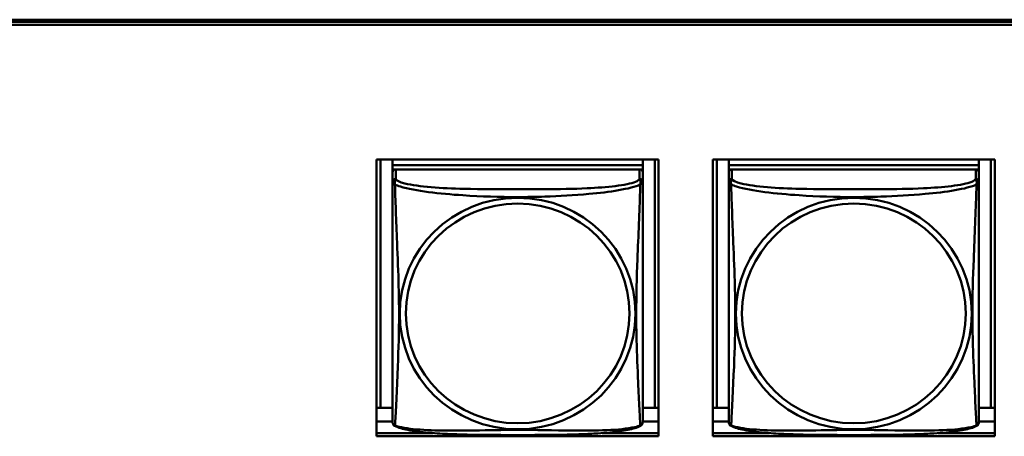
# Model space of a CAD drawing. Header units: inches. Extents: x 0.8 to 75.7, y -7.8 to 49.3.
# Tile 86 of 256: x 50.2 to 52.1, y 9.7 to 10.5. Entities that reach past the tile are written whole.
import ezdxf

# ---------------------------------------------------------------- set-up
doc = ezdxf.new("R2010")
doc.units = ezdxf.units.IN
doc.header["$MEASUREMENT"] = 0
doc.layers.add('Visible Edges(ROSSANSI)', color=7, linetype='Continuous', lineweight=50)
doc.layers.add('Visible Tangent Edges(ROSSANSI)', color=7, linetype='Continuous', lineweight=50)

msp = doc.modelspace()

# ---------------------------------------------------------------- linework, layer by layer
at = {"layer": 'Visible Edges(ROSSANSI)'}
for p, q in [((33.0242, 10.477), (56.0803, 10.477)), ((33.0242, 10.4732), (56.0803, 10.4732)), ((56.0803, 10.4732), (33.0242, 10.4732)), ((56.0803, 10.4672), (33.0242, 10.4672)), ((50.9058, 9.6901), (50.9058, 10.2128)), ((50.9058, 10.2128), (51.4383, 10.2128)), ((50.9132, 9.7437), (50.9132, 10.2128)), ((50.9358, 10.2128), (50.9358, 10.2024)), ((51.4083, 10.2128), (51.4083, 10.2024)), ((51.4309, 10.2128), (51.4309, 9.7437)), ((51.4383, 10.2128), (51.4383, 9.6901)), ((51.5408, 9.6901), (51.5408, 10.2128)), ((51.5408, 10.2128), (52.0732, 10.2128)), ((51.5482, 9.7437), (51.5482, 10.2128)), ((51.5708, 10.2128), (51.5708, 10.2024)), ((52.0432, 10.2128), (52.0432, 10.2024)), ((52.0659, 10.2128), (52.0659, 9.7437)), ((52.0732, 10.2128), (52.0732, 9.6901)), ((51.4083, 10.2024), (50.9358, 10.2024)), ((50.9358, 10.2024), (50.9358, 10.1942)), ((50.9358, 10.2024), (51.4083, 10.2024)), ((50.9358, 10.2024), (50.9358, 10.2024)), ((50.9358, 10.1885), (50.9358, 10.1942)), ((50.9358, 10.1942), (50.9416, 10.1942)), ((51.4024, 10.1942), (50.9418, 10.1942)), ((51.4025, 10.1942), (51.4083, 10.1942)), ((51.4083, 10.2024), (51.4083, 10.1942)), ((51.4083, 10.2024), (51.4083, 10.2024)), ((51.4083, 10.1942), (51.4083, 10.1884)), ((52.0432, 10.2024), (51.5708, 10.2024)), ((51.5708, 10.2024), (51.5708, 10.1942)), ((51.5708, 10.2024), (52.0432, 10.2024)), ((51.5708, 10.2024), (51.5708, 10.2024)), ((51.5708, 10.1885), (51.5708, 10.1942)), ((51.5708, 10.1942), (51.5766, 10.1942)), ((52.0373, 10.1942), (51.5767, 10.1942)), ((52.0374, 10.1942), (52.0432, 10.1942)), ((52.0432, 10.2024), (52.0432, 10.1942)), ((52.0432, 10.2024), (52.0432, 10.2024)), ((52.0432, 10.1942), (52.0432, 10.1884)), ((50.9358, 10.1884), (50.9358, 10.1707)), ((51.4083, 10.1707), (51.4083, 10.1884)), ((51.5708, 10.1884), (51.5708, 10.1707)), ((52.0432, 10.1707), (52.0432, 10.1884)), ((50.9132, 9.7437), (50.9058, 9.744)), ((51.4309, 9.7437), (51.4383, 9.744)), ((51.5482, 9.7437), (51.5408, 9.744)), ((52.0659, 9.7437), (52.0732, 9.744)), ((50.9358, 9.7437), (50.9132, 9.7437)), ((51.4309, 9.7437), (51.4083, 9.7437)), ((51.5708, 9.7437), (51.5482, 9.7437)), ((52.0659, 9.7437), (52.0432, 9.7437)), ((50.9358, 9.718), (50.9058, 9.718)), ((51.4383, 9.718), (51.4083, 9.718)), ((51.5708, 9.718), (51.5408, 9.718)), ((52.0732, 9.718), (52.0432, 9.718)), ((50.9058, 9.6962), (51.0126, 9.6962)), ((51.4383, 9.6901), (50.9058, 9.6901)), ((51.3315, 9.6962), (51.4383, 9.6962)), ((51.5408, 9.6962), (51.6476, 9.6962)), ((52.0732, 9.6901), (51.5408, 9.6901)), ((51.9664, 9.6962), (52.0732, 9.6962))]:
    msp.add_line(p, q, dxfattribs=at)
for centre, start, end in [((50.9496, 9.7178), 180, 189.1496), ((51.3945, 9.7178), 350.8504, 360), ((51.5846, 9.7178), 180, 189.1496), ((52.0295, 9.7178), 350.8504, 360)]:
    msp.add_arc(centre, 0.0138, start, end, dxfattribs=at)
for centre, major_axis, start_param, end_param in [((50.9418, 10.1884), (-0.00591, 0), 4.712389, 6.283185), ((51.4024, 10.1884), (0.00591, 0), 0, 1.570796), ((51.5767, 10.1884), (-0.00591, 0), 4.712389, 6.283185), ((52.0373, 10.1884), (0.00591, 0), 0, 1.570796)]:
    msp.add_ellipse(centre, major_axis=major_axis, ratio=0.981793, start_param=start_param, end_param=end_param, dxfattribs=at)
for points, knots in [([(50.9358, 10.1707), (50.9358, 10.1682), (50.9358, 10.1636), (50.9358, 10.1574), (50.9358, 10.1462), (50.9358, 10.1298), (50.9358, 10.1119), (50.9358, 10.0941), (50.9358, 10.0749), (50.9358, 10.0557), (50.9358, 10.0286), (50.9358, 10.0014), (50.9358, 9.9747), (50.9358, 9.9579), (50.9358, 9.9413), (50.9358, 9.9247), (50.9358, 9.8914), (50.9358, 9.8582), (50.9358, 9.826), (50.9358, 9.7859), (50.9358, 9.7454), (50.9358, 9.7268), (50.9358, 9.721), (50.9358, 9.7178), (50.9358, 9.7178)], [0.325731, 0.325731, 0.325731, 0.325731, 0.404774, 0.404774, 0.404774, 0.550532, 0.550532, 0.550532, 0.69629, 0.69629, 0.69629, 0.902598, 0.902598, 0.902598, 1.03154, 1.03154, 1.03154, 1.289425, 1.289425, 1.289425, 1.610774, 1.610774, 1.610774, 1.710218, 1.710218, 1.710218, 1.710218]), ([(51.4083, 9.7178), (51.4083, 9.7178), (51.4083, 9.7187), (51.4083, 9.7203), (51.4083, 9.725), (51.4083, 9.7359), (51.4083, 9.7498), (51.4083, 9.7636), (51.4083, 9.7802), (51.4083, 9.7976), (51.4083, 9.8222), (51.4083, 9.8486), (51.4083, 9.875), (51.4083, 9.8915), (51.4083, 9.9081), (51.4083, 9.9247), (51.4083, 9.9579), (51.4083, 9.9912), (51.4083, 10.0251), (51.4083, 10.0675), (51.4083, 10.1133), (51.4083, 10.1449), (51.4083, 10.1573), (51.4083, 10.1667), (51.4083, 10.1707)], [0.352862, 0.352862, 0.352862, 0.352862, 0.404774, 0.404774, 0.404774, 0.550532, 0.550532, 0.550532, 0.69629, 0.69629, 0.69629, 0.902598, 0.902598, 0.902598, 1.03154, 1.03154, 1.03154, 1.289425, 1.289425, 1.289425, 1.610774, 1.610774, 1.610774, 1.73735, 1.73735, 1.73735, 1.73735]), ([(51.5708, 10.1707), (51.5708, 10.1682), (51.5708, 10.1636), (51.5708, 10.1574), (51.5708, 10.1462), (51.5708, 10.1298), (51.5708, 10.1119), (51.5708, 10.0941), (51.5708, 10.0749), (51.5708, 10.0557), (51.5708, 10.0286), (51.5708, 10.0014), (51.5708, 9.9747), (51.5708, 9.9579), (51.5708, 9.9413), (51.5708, 9.9247), (51.5708, 9.8914), (51.5708, 9.8582), (51.5708, 9.826), (51.5708, 9.7859), (51.5708, 9.7454), (51.5708, 9.7268), (51.5708, 9.721), (51.5708, 9.7178), (51.5708, 9.7178)], [0.325731, 0.325731, 0.325731, 0.325731, 0.404774, 0.404774, 0.404774, 0.550532, 0.550532, 0.550532, 0.69629, 0.69629, 0.69629, 0.902598, 0.902598, 0.902598, 1.03154, 1.03154, 1.03154, 1.289425, 1.289425, 1.289425, 1.610774, 1.610774, 1.610774, 1.710218, 1.710218, 1.710218, 1.710218]), ([(52.0432, 9.7178), (52.0432, 9.7178), (52.0432, 9.7187), (52.0432, 9.7203), (52.0432, 9.725), (52.0432, 9.7359), (52.0432, 9.7498), (52.0432, 9.7636), (52.0432, 9.7802), (52.0432, 9.7976), (52.0432, 9.8222), (52.0432, 9.8486), (52.0432, 9.875), (52.0432, 9.8915), (52.0432, 9.9081), (52.0432, 9.9247), (52.0432, 9.9579), (52.0432, 9.9912), (52.0432, 10.0251), (52.0432, 10.0675), (52.0432, 10.1133), (52.0432, 10.1449), (52.0432, 10.1573), (52.0432, 10.1667), (52.0432, 10.1707)], [0.352862, 0.352862, 0.352862, 0.352862, 0.404774, 0.404774, 0.404774, 0.550532, 0.550532, 0.550532, 0.69629, 0.69629, 0.69629, 0.902598, 0.902598, 0.902598, 1.03154, 1.03154, 1.03154, 1.289425, 1.289425, 1.289425, 1.610774, 1.610774, 1.610774, 1.73735, 1.73735, 1.73735, 1.73735]), ([(50.94, 9.7097), (50.9395, 9.71), (50.939, 9.7103), (50.9381, 9.7112), (50.9377, 9.7116), (50.9371, 9.7125), (50.9368, 9.713), (50.9365, 9.7138), (50.9363, 9.7142), (50.9361, 9.7149), (50.9361, 9.7153), (50.936, 9.7156)], [0.02273771, 0.02273771, 0.02273771, 0.02273771, 0.02954865, 0.02954865, 0.03635958, 0.03635958, 0.04317052, 0.04317052, 0.04998146, 0.04998146, 0.0567924, 0.0567924, 0.0567924, 0.0567924]), ([(51.4041, 9.7097), (51.4007, 9.7079), (51.3972, 9.7066), (51.3892, 9.7042), (51.3848, 9.7032), (51.3753, 9.7013), (51.3703, 9.7004), (51.3591, 9.6989), (51.3529, 9.6981), (51.339, 9.6967), (51.3313, 9.6961), (51.3135, 9.6949), (51.3032, 9.6944), (51.2783, 9.6935), (51.2636, 9.6931), (51.2319, 9.6927), (51.2149, 9.6926), (51.1809, 9.6925), (51.1639, 9.6925), (51.1299, 9.6926), (51.1129, 9.6927), (51.0788, 9.6932), (51.0617, 9.6936), (51.0315, 9.6949), (51.0183, 9.6956), (50.9974, 9.6975), (50.9893, 9.6983), (50.9757, 9.7001), (50.97, 9.7011), (50.9599, 9.703), (50.9555, 9.7041), (50.9473, 9.7065), (50.9436, 9.7078), (50.94, 9.7097)], [-1.678204, -1.678204, -1.678204, -1.678204, -1.629815, -1.629815, -1.580861, -1.580861, -1.532583, -1.532583, -1.479316, -1.479316, -1.416961, -1.416961, -1.337799, -1.337799, -1.226353, -1.226353, -1.09702, -1.09702, -0.967687, -0.967687, -0.838354, -0.838354, -0.709022, -0.709022, -0.60577, -0.60577, -0.53827, -0.53827, -0.483941, -0.483941, -0.435529, -0.435529, -0.384876, -0.384876, -0.384876, -0.384876]), ([(51.4041, 9.7097), (51.4047, 9.71), (51.4052, 9.7103), (51.4061, 9.7112), (51.4065, 9.7116), (51.4071, 9.7125), (51.4073, 9.713), (51.4077, 9.7138), (51.4078, 9.7142), (51.408, 9.7149), (51.4081, 9.7153), (51.4081, 9.7156)], [0.02273771, 0.02273771, 0.02273771, 0.02273771, 0.02954865, 0.02954865, 0.03635958, 0.03635958, 0.04317052, 0.04317052, 0.04998146, 0.04998146, 0.0567924, 0.0567924, 0.0567924, 0.0567924]), ([(51.575, 9.7097), (51.5744, 9.71), (51.5739, 9.7103), (51.573, 9.7112), (51.5726, 9.7116), (51.572, 9.7125), (51.5718, 9.713), (51.5714, 9.7138), (51.5713, 9.7142), (51.5711, 9.7149), (51.571, 9.7153), (51.571, 9.7156)], [0.02273771, 0.02273771, 0.02273771, 0.02273771, 0.02954865, 0.02954865, 0.03635958, 0.03635958, 0.04317052, 0.04317052, 0.04998146, 0.04998146, 0.0567924, 0.0567924, 0.0567924, 0.0567924]), ([(52.039, 9.7097), (52.0357, 9.7079), (52.0321, 9.7066), (52.0241, 9.7042), (52.0197, 9.7032), (52.0102, 9.7013), (52.0052, 9.7004), (51.994, 9.6989), (51.9878, 9.6981), (51.9739, 9.6967), (51.9662, 9.6961), (51.9484, 9.6949), (51.9382, 9.6944), (51.9133, 9.6935), (51.8985, 9.6931), (51.8669, 9.6927), (51.8498, 9.6926), (51.8158, 9.6925), (51.7988, 9.6925), (51.7648, 9.6926), (51.7478, 9.6927), (51.7138, 9.6932), (51.6966, 9.6936), (51.6664, 9.6949), (51.6533, 9.6956), (51.6323, 9.6975), (51.6243, 9.6983), (51.6106, 9.7001), (51.6049, 9.7011), (51.5949, 9.703), (51.5904, 9.7041), (51.5822, 9.7065), (51.5785, 9.7078), (51.575, 9.7097)], [-1.678204, -1.678204, -1.678204, -1.678204, -1.629815, -1.629815, -1.580861, -1.580861, -1.532583, -1.532583, -1.479316, -1.479316, -1.416961, -1.416961, -1.337799, -1.337799, -1.226353, -1.226353, -1.09702, -1.09702, -0.967687, -0.967687, -0.838354, -0.838354, -0.709022, -0.709022, -0.60577, -0.60577, -0.53827, -0.53827, -0.483941, -0.483941, -0.435529, -0.435529, -0.384876, -0.384876, -0.384876, -0.384876]), ([(52.039, 9.7097), (52.0396, 9.71), (52.0401, 9.7103), (52.041, 9.7112), (52.0414, 9.7116), (52.042, 9.7125), (52.0422, 9.713), (52.0426, 9.7138), (52.0427, 9.7142), (52.0429, 9.7149), (52.043, 9.7153), (52.0431, 9.7156)], [0.02273771, 0.02273771, 0.02273771, 0.02273771, 0.02954865, 0.02954865, 0.03635958, 0.03635958, 0.04317052, 0.04317052, 0.04998146, 0.04998146, 0.0567924, 0.0567924, 0.0567924, 0.0567924])]:
    msp.add_open_spline(points, degree=3, knots=knots, dxfattribs=at)
at = {"layer": 'Visible Tangent Edges(ROSSANSI)'}
for p, q in [((50.9418, 10.1765), (50.9418, 10.1942)), ((51.4024, 10.1942), (51.4024, 10.1765)), ((51.5767, 10.1765), (51.5767, 10.1942)), ((52.0373, 10.1942), (52.0373, 10.1765))]:
    msp.add_line(p, q, dxfattribs=at)
for centre, major_axis, start_param, end_param in [((50.9418, 10.1707), (-0.00591, 0), 4.712389, 6.283185), ((51.4024, 10.1707), (0.00591, 0), 0, 1.570796), ((51.5767, 10.1707), (-0.00591, 0), 4.712389, 6.283185), ((52.0373, 10.1707), (0.00591, 0), 0, 1.570796)]:
    msp.add_ellipse(centre, major_axis=major_axis, ratio=0.981793, start_param=start_param, end_param=end_param, dxfattribs=at)
for centre, major_axis in [((51.1721, 9.922), (-0.2227, 0)), ((51.807, 9.922), (-0.2227, 0)), ((51.1721, 9.9222), (-0.2113, 0)), ((51.807, 9.9222), (-0.2113, 0))]:
    msp.add_ellipse(centre, major_axis=major_axis, ratio=0.981793, dxfattribs=at)
for points, knots in [([(50.9404, 10.1655), (50.9402, 10.1666), (50.9401, 10.1676), (50.94, 10.1696), (50.94, 10.1705), (50.9402, 10.1718), (50.9403, 10.1723), (50.9405, 10.1729), (50.9405, 10.1731), (50.9407, 10.1736), (50.9408, 10.1739), (50.9411, 10.1746), (50.9412, 10.175), (50.9415, 10.1758), (50.9417, 10.1762), (50.9418, 10.1765)], [-0.00026741, -0.00026741, -0.00026741, -0.00026741, 0.01456352, 0.01456352, 0.03151317, 0.03151317, 0.04210669, 0.04210669, 0.04740346, 0.04740346, 0.05587828, 0.05587828, 0.06943799, 0.06943799, 0.0844808, 0.0844808, 0.0844808, 0.0844808]), ([(51.4024, 10.1765), (51.4018, 10.1746), (51.3991, 10.1726), (51.3947, 10.1708), (51.3866, 10.1675), (51.3727, 10.1648), (51.3565, 10.1628), (51.3404, 10.1608), (51.3222, 10.1595), (51.3035, 10.1586), (51.2772, 10.1573), (51.2499, 10.1569), (51.2228, 10.1567), (51.2059, 10.1566), (51.189, 10.1566), (51.1721, 10.1566), (51.1382, 10.1566), (51.1044, 10.1566), (51.0707, 10.1575), (51.0287, 10.1586), (50.9847, 10.1613), (50.9592, 10.1678), (50.9491, 10.1703), (50.9427, 10.1734), (50.9418, 10.1765)], [0.325731, 0.325731, 0.325731, 0.325731, 0.404774, 0.404774, 0.404774, 0.550532, 0.550532, 0.550532, 0.69629, 0.69629, 0.69629, 0.902598, 0.902598, 0.902598, 1.03154, 1.03154, 1.03154, 1.289425, 1.289425, 1.289425, 1.610774, 1.610774, 1.610774, 1.73735, 1.73735, 1.73735, 1.73735]), ([(51.4024, 10.1765), (51.4025, 10.1762), (51.4026, 10.1758), (51.4029, 10.175), (51.4031, 10.1746), (51.4033, 10.1739), (51.4034, 10.1736), (51.4036, 10.1731), (51.4037, 10.1729), (51.4038, 10.1723), (51.4039, 10.1718), (51.4041, 10.1705), (51.4041, 10.1696), (51.4041, 10.1676), (51.404, 10.1666), (51.4038, 10.1655)], [-0.0844808, -0.0844808, -0.0844808, -0.0844808, -0.06943799, -0.06943799, -0.05587828, -0.05587828, -0.04740346, -0.04740346, -0.04210669, -0.04210669, -0.03151317, -0.03151317, -0.01456352, -0.01456352, 0.00026741, 0.00026741, 0.00026741, 0.00026741]), ([(51.5753, 10.1655), (51.5751, 10.1666), (51.575, 10.1676), (51.5749, 10.1696), (51.575, 10.1705), (51.5752, 10.1718), (51.5753, 10.1723), (51.5754, 10.1729), (51.5755, 10.1731), (51.5756, 10.1736), (51.5757, 10.1739), (51.576, 10.1746), (51.5762, 10.175), (51.5765, 10.1758), (51.5766, 10.1762), (51.5767, 10.1765)], [-0.00026741, -0.00026741, -0.00026741, -0.00026741, 0.01456352, 0.01456352, 0.03151317, 0.03151317, 0.04210669, 0.04210669, 0.04740346, 0.04740346, 0.05587828, 0.05587828, 0.06943799, 0.06943799, 0.0844808, 0.0844808, 0.0844808, 0.0844808]), ([(52.0373, 10.1765), (52.0367, 10.1746), (52.034, 10.1726), (52.0296, 10.1708), (52.0215, 10.1675), (52.0076, 10.1648), (51.9915, 10.1628), (51.9753, 10.1608), (51.9571, 10.1595), (51.9385, 10.1586), (51.9121, 10.1573), (51.8848, 10.1569), (51.8578, 10.1567), (51.8409, 10.1566), (51.8239, 10.1566), (51.807, 10.1566), (51.7732, 10.1566), (51.7393, 10.1566), (51.7056, 10.1575), (51.6636, 10.1586), (51.6197, 10.1613), (51.5941, 10.1678), (51.584, 10.1703), (51.5776, 10.1734), (51.5767, 10.1765)], [0.325731, 0.325731, 0.325731, 0.325731, 0.404774, 0.404774, 0.404774, 0.550532, 0.550532, 0.550532, 0.69629, 0.69629, 0.69629, 0.902598, 0.902598, 0.902598, 1.03154, 1.03154, 1.03154, 1.289425, 1.289425, 1.289425, 1.610774, 1.610774, 1.610774, 1.73735, 1.73735, 1.73735, 1.73735]), ([(52.0373, 10.1765), (52.0374, 10.1762), (52.0375, 10.1758), (52.0379, 10.175), (52.038, 10.1746), (52.0383, 10.1739), (52.0384, 10.1736), (52.0385, 10.1731), (52.0386, 10.1729), (52.0388, 10.1723), (52.0389, 10.1718), (52.039, 10.1705), (52.0391, 10.1696), (52.039, 10.1676), (52.0389, 10.1666), (52.0387, 10.1655)], [-0.0844808, -0.0844808, -0.0844808, -0.0844808, -0.06943799, -0.06943799, -0.05587828, -0.05587828, -0.04740346, -0.04740346, -0.04210669, -0.04210669, -0.03151317, -0.03151317, -0.01456352, -0.01456352, 0.00026741, 0.00026741, 0.00026741, 0.00026741]), ([(50.9358, 10.1707), (50.9358, 10.1705), (50.9359, 10.1702), (50.9359, 10.1698), (50.936, 10.1696), (50.9361, 10.1693), (50.9362, 10.1692), (50.9363, 10.169), (50.9364, 10.1689), (50.9366, 10.1686), (50.9368, 10.1684), (50.9374, 10.1679), (50.9378, 10.1675), (50.939, 10.1666), (50.9396, 10.166), (50.9404, 10.1655)], [-0.0844808, -0.0844808, -0.0844808, -0.0844808, -0.06943799, -0.06943799, -0.05587828, -0.05587828, -0.04740346, -0.04740346, -0.04210669, -0.04210669, -0.03151317, -0.03151317, -0.01456352, -0.01456352, 0.00026741, 0.00026741, 0.00026741, 0.00026741]), ([(50.9404, 9.7105), (50.9405, 9.7121), (50.9406, 9.7144), (50.9408, 9.7173), (50.9419, 9.7371), (50.944, 9.7803), (50.9457, 9.8218), (50.9471, 9.8551), (50.9481, 9.8886), (50.9481, 9.9221), (50.9481, 9.9388), (50.9478, 9.9556), (50.9474, 9.9726), (50.9467, 9.9998), (50.9456, 10.0278), (50.9444, 10.0564), (50.9436, 10.0766), (50.9428, 10.0971), (50.942, 10.1163), (50.9413, 10.1354), (50.9407, 10.1531), (50.9404, 10.1655)], [-1.657319, -1.657319, -1.657319, -1.657319, -1.610774, -1.610774, -1.610774, -1.289425, -1.289425, -1.289425, -1.03154, -1.03154, -1.03154, -0.902598, -0.902598, -0.902598, -0.69629, -0.69629, -0.69629, -0.550532, -0.550532, -0.550532, -0.405761, -0.405761, -0.405761, -0.405761]), ([(50.9404, 10.1655), (50.9432, 10.1642), (50.9467, 10.1629), (50.9507, 10.1617), (50.9783, 10.1533), (51.0254, 10.1482), (51.0689, 10.1453), (51.1038, 10.143), (51.138, 10.142), (51.1721, 10.142), (51.1891, 10.142), (51.2062, 10.1422), (51.2233, 10.1428), (51.2508, 10.1437), (51.279, 10.1453), (51.3066, 10.1478), (51.3262, 10.1496), (51.3455, 10.1519), (51.3628, 10.1549), (51.38, 10.1578), (51.3949, 10.1614), (51.4038, 10.1655)], [-1.657319, -1.657319, -1.657319, -1.657319, -1.610774, -1.610774, -1.610774, -1.289425, -1.289425, -1.289425, -1.03154, -1.03154, -1.03154, -0.902598, -0.902598, -0.902598, -0.69629, -0.69629, -0.69629, -0.550532, -0.550532, -0.550532, -0.405761, -0.405761, -0.405761, -0.405761]), ([(51.4038, 10.1655), (51.4036, 10.1615), (51.4035, 10.1569), (51.4033, 10.1519), (51.4023, 10.1176), (51.4001, 10.0684), (51.3984, 10.0244), (51.3971, 9.9891), (51.3961, 9.9555), (51.3961, 9.9221), (51.3961, 9.9053), (51.3963, 9.8886), (51.3967, 9.8719), (51.3974, 9.8451), (51.3985, 9.818), (51.3997, 9.7922), (51.4005, 9.774), (51.4014, 9.7565), (51.4021, 9.7418), (51.4028, 9.7271), (51.4034, 9.7155), (51.4038, 9.7105)], [-1.657319, -1.657319, -1.657319, -1.657319, -1.610774, -1.610774, -1.610774, -1.289425, -1.289425, -1.289425, -1.03154, -1.03154, -1.03154, -0.902598, -0.902598, -0.902598, -0.69629, -0.69629, -0.69629, -0.550532, -0.550532, -0.550532, -0.405761, -0.405761, -0.405761, -0.405761]), ([(51.4038, 10.1655), (51.4045, 10.166), (51.4052, 10.1666), (51.4063, 10.1675), (51.4068, 10.1679), (51.4074, 10.1684), (51.4075, 10.1686), (51.4078, 10.1689), (51.4078, 10.169), (51.408, 10.1692), (51.408, 10.1693), (51.4082, 10.1696), (51.4082, 10.1698), (51.4083, 10.1702), (51.4083, 10.1705), (51.4083, 10.1707)], [-0.00026741, -0.00026741, -0.00026741, -0.00026741, 0.01456352, 0.01456352, 0.03151317, 0.03151317, 0.04210669, 0.04210669, 0.04740346, 0.04740346, 0.05587828, 0.05587828, 0.06943799, 0.06943799, 0.0844808, 0.0844808, 0.0844808, 0.0844808]), ([(51.5708, 10.1707), (51.5708, 10.1705), (51.5708, 10.1702), (51.5708, 10.1698), (51.5709, 10.1696), (51.571, 10.1693), (51.5711, 10.1692), (51.5713, 10.169), (51.5713, 10.1689), (51.5715, 10.1686), (51.5717, 10.1684), (51.5723, 10.1679), (51.5728, 10.1675), (51.5739, 10.1666), (51.5746, 10.166), (51.5753, 10.1655)], [-0.0844808, -0.0844808, -0.0844808, -0.0844808, -0.06943799, -0.06943799, -0.05587828, -0.05587828, -0.04740346, -0.04740346, -0.04210669, -0.04210669, -0.03151317, -0.03151317, -0.01456352, -0.01456352, 0.00026741, 0.00026741, 0.00026741, 0.00026741]), ([(51.5753, 9.7105), (51.5754, 9.7121), (51.5756, 9.7144), (51.5757, 9.7173), (51.5768, 9.7371), (51.579, 9.7803), (51.5807, 9.8218), (51.582, 9.8551), (51.583, 9.8886), (51.583, 9.9221), (51.583, 9.9388), (51.5828, 9.9556), (51.5824, 9.9726), (51.5817, 9.9998), (51.5805, 10.0278), (51.5794, 10.0564), (51.5785, 10.0766), (51.5777, 10.0971), (51.577, 10.1163), (51.5763, 10.1354), (51.5757, 10.1531), (51.5753, 10.1655)], [-1.657319, -1.657319, -1.657319, -1.657319, -1.610774, -1.610774, -1.610774, -1.289425, -1.289425, -1.289425, -1.03154, -1.03154, -1.03154, -0.902598, -0.902598, -0.902598, -0.69629, -0.69629, -0.69629, -0.550532, -0.550532, -0.550532, -0.405761, -0.405761, -0.405761, -0.405761]), ([(51.5753, 10.1655), (51.5782, 10.1642), (51.5817, 10.1629), (51.5857, 10.1617), (51.6133, 10.1533), (51.6603, 10.1482), (51.7038, 10.1453), (51.7387, 10.143), (51.7729, 10.142), (51.807, 10.142), (51.824, 10.142), (51.8411, 10.1422), (51.8583, 10.1428), (51.8858, 10.1437), (51.9139, 10.1453), (51.9416, 10.1478), (51.9611, 10.1496), (51.9805, 10.1519), (51.9977, 10.1549), (52.0149, 10.1578), (52.0299, 10.1614), (52.0387, 10.1655)], [-1.657319, -1.657319, -1.657319, -1.657319, -1.610774, -1.610774, -1.610774, -1.289425, -1.289425, -1.289425, -1.03154, -1.03154, -1.03154, -0.902598, -0.902598, -0.902598, -0.69629, -0.69629, -0.69629, -0.550532, -0.550532, -0.550532, -0.405761, -0.405761, -0.405761, -0.405761]), ([(52.0387, 10.1655), (52.0386, 10.1615), (52.0384, 10.1569), (52.0383, 10.1519), (52.0372, 10.1176), (52.0351, 10.0684), (52.0334, 10.0244), (52.032, 9.9891), (52.031, 9.9555), (52.031, 9.9221), (52.031, 9.9053), (52.0312, 9.8886), (52.0317, 9.8719), (52.0323, 9.8451), (52.0335, 9.818), (52.0347, 9.7922), (52.0355, 9.774), (52.0363, 9.7565), (52.037, 9.7418), (52.0378, 9.7271), (52.0384, 9.7155), (52.0387, 9.7105)], [-1.657319, -1.657319, -1.657319, -1.657319, -1.610774, -1.610774, -1.610774, -1.289425, -1.289425, -1.289425, -1.03154, -1.03154, -1.03154, -0.902598, -0.902598, -0.902598, -0.69629, -0.69629, -0.69629, -0.550532, -0.550532, -0.550532, -0.405761, -0.405761, -0.405761, -0.405761]), ([(52.0387, 10.1655), (52.0395, 10.166), (52.0401, 10.1666), (52.0412, 10.1675), (52.0417, 10.1679), (52.0423, 10.1684), (52.0425, 10.1686), (52.0427, 10.1689), (52.0428, 10.169), (52.0429, 10.1692), (52.043, 10.1693), (52.0431, 10.1696), (52.0432, 10.1698), (52.0432, 10.1702), (52.0432, 10.1705), (52.0432, 10.1707)], [-0.00026741, -0.00026741, -0.00026741, -0.00026741, 0.01456352, 0.01456352, 0.03151317, 0.03151317, 0.04210669, 0.04210669, 0.04740346, 0.04740346, 0.05587828, 0.05587828, 0.06943799, 0.06943799, 0.0844808, 0.0844808, 0.0844808, 0.0844808]), ([(50.9404, 9.7105), (50.9396, 9.7107), (50.939, 9.711), (50.9378, 9.7118), (50.9374, 9.7123), (50.9368, 9.7132), (50.9366, 9.7136), (50.9364, 9.7141), (50.9363, 9.7143), (50.9362, 9.7148), (50.9361, 9.7152), (50.936, 9.7155), (50.936, 9.7156), (50.936, 9.7156)], [-0.00026741, -0.00026741, -0.00026741, -0.00026741, 0.01456352, 0.01456352, 0.03151317, 0.03151317, 0.04210669, 0.04210669, 0.04740346, 0.04740346, 0.05587828, 0.05587828, 0.0567924, 0.0567924, 0.0567924, 0.0567924]), ([(50.94, 9.7097), (50.94, 9.7097), (50.94, 9.7097), (50.9401, 9.7099), (50.9402, 9.7102), (50.9404, 9.7105)], [-0.02273771, -0.02273771, -0.02273771, -0.02273771, -0.01456352, -0.01456352, 0.00026741, 0.00026741, 0.00026741, 0.00026741]), ([(51.4038, 9.7105), (51.4009, 9.7095), (51.3974, 9.7085), (51.3934, 9.7076), (51.3658, 9.7013), (51.3188, 9.7004), (51.2753, 9.7009), (51.2403, 9.7012), (51.2061, 9.7022), (51.1721, 9.7022), (51.155, 9.7022), (51.138, 9.702), (51.1208, 9.7017), (51.0933, 9.7012), (51.0652, 9.7006), (51.0375, 9.7008), (51.018, 9.701), (50.9986, 9.7016), (50.9813, 9.7032), (50.9642, 9.7047), (50.9492, 9.7072), (50.9404, 9.7105)], [-1.657319, -1.657319, -1.657319, -1.657319, -1.610774, -1.610774, -1.610774, -1.289425, -1.289425, -1.289425, -1.03154, -1.03154, -1.03154, -0.902598, -0.902598, -0.902598, -0.69629, -0.69629, -0.69629, -0.550532, -0.550532, -0.550532, -0.405761, -0.405761, -0.405761, -0.405761]), ([(51.4081, 9.7156), (51.4081, 9.7156), (51.4081, 9.7155), (51.408, 9.7152), (51.408, 9.7148), (51.4078, 9.7143), (51.4078, 9.7141), (51.4075, 9.7136), (51.4074, 9.7132), (51.4068, 9.7123), (51.4063, 9.7118), (51.4052, 9.711), (51.4045, 9.7107), (51.4038, 9.7105)], [-0.0567924, -0.0567924, -0.0567924, -0.0567924, -0.05587828, -0.05587828, -0.04740346, -0.04740346, -0.04210669, -0.04210669, -0.03151317, -0.03151317, -0.01456352, -0.01456352, 0.00026741, 0.00026741, 0.00026741, 0.00026741]), ([(51.4038, 9.7105), (51.404, 9.7102), (51.4041, 9.7099), (51.4041, 9.7097), (51.4041, 9.7097), (51.4041, 9.7097)], [-0.00026741, -0.00026741, -0.00026741, -0.00026741, 0.01456352, 0.01456352, 0.02273771, 0.02273771, 0.02273771, 0.02273771]), ([(51.5753, 9.7105), (51.5746, 9.7107), (51.5739, 9.711), (51.5728, 9.7118), (51.5723, 9.7123), (51.5717, 9.7132), (51.5715, 9.7136), (51.5713, 9.7141), (51.5713, 9.7143), (51.5711, 9.7148), (51.571, 9.7152), (51.571, 9.7155), (51.571, 9.7156), (51.571, 9.7156)], [-0.00026741, -0.00026741, -0.00026741, -0.00026741, 0.01456352, 0.01456352, 0.03151317, 0.03151317, 0.04210669, 0.04210669, 0.04740346, 0.04740346, 0.05587828, 0.05587828, 0.0567924, 0.0567924, 0.0567924, 0.0567924]), ([(51.575, 9.7097), (51.575, 9.7097), (51.575, 9.7097), (51.575, 9.7099), (51.5751, 9.7102), (51.5753, 9.7105)], [-0.02273771, -0.02273771, -0.02273771, -0.02273771, -0.01456352, -0.01456352, 0.00026741, 0.00026741, 0.00026741, 0.00026741]), ([(52.0387, 9.7105), (52.0359, 9.7095), (52.0324, 9.7085), (52.0284, 9.7076), (52.0007, 9.7013), (51.9537, 9.7004), (51.9102, 9.7009), (51.8753, 9.7012), (51.8411, 9.7022), (51.807, 9.7022), (51.79, 9.7022), (51.7729, 9.702), (51.7557, 9.7017), (51.7283, 9.7012), (51.7001, 9.7006), (51.6725, 9.7008), (51.6529, 9.701), (51.6336, 9.7016), (51.6163, 9.7032), (51.5991, 9.7047), (51.5842, 9.7072), (51.5753, 9.7105)], [-1.657319, -1.657319, -1.657319, -1.657319, -1.610774, -1.610774, -1.610774, -1.289425, -1.289425, -1.289425, -1.03154, -1.03154, -1.03154, -0.902598, -0.902598, -0.902598, -0.69629, -0.69629, -0.69629, -0.550532, -0.550532, -0.550532, -0.405761, -0.405761, -0.405761, -0.405761]), ([(52.0431, 9.7156), (52.0431, 9.7156), (52.043, 9.7155), (52.043, 9.7152), (52.0429, 9.7148), (52.0428, 9.7143), (52.0427, 9.7141), (52.0425, 9.7136), (52.0423, 9.7132), (52.0417, 9.7123), (52.0412, 9.7118), (52.0401, 9.711), (52.0395, 9.7107), (52.0387, 9.7105)], [-0.0567924, -0.0567924, -0.0567924, -0.0567924, -0.05587828, -0.05587828, -0.04740346, -0.04740346, -0.04210669, -0.04210669, -0.03151317, -0.03151317, -0.01456352, -0.01456352, 0.00026741, 0.00026741, 0.00026741, 0.00026741]), ([(52.0387, 9.7105), (52.0389, 9.7102), (52.039, 9.7099), (52.0391, 9.7097), (52.0391, 9.7097), (52.039, 9.7097)], [-0.00026741, -0.00026741, -0.00026741, -0.00026741, 0.01456352, 0.01456352, 0.02273771, 0.02273771, 0.02273771, 0.02273771])]:
    msp.add_open_spline(points, degree=3, knots=knots, dxfattribs=at)

doc.saveas('drawing.dxf')
